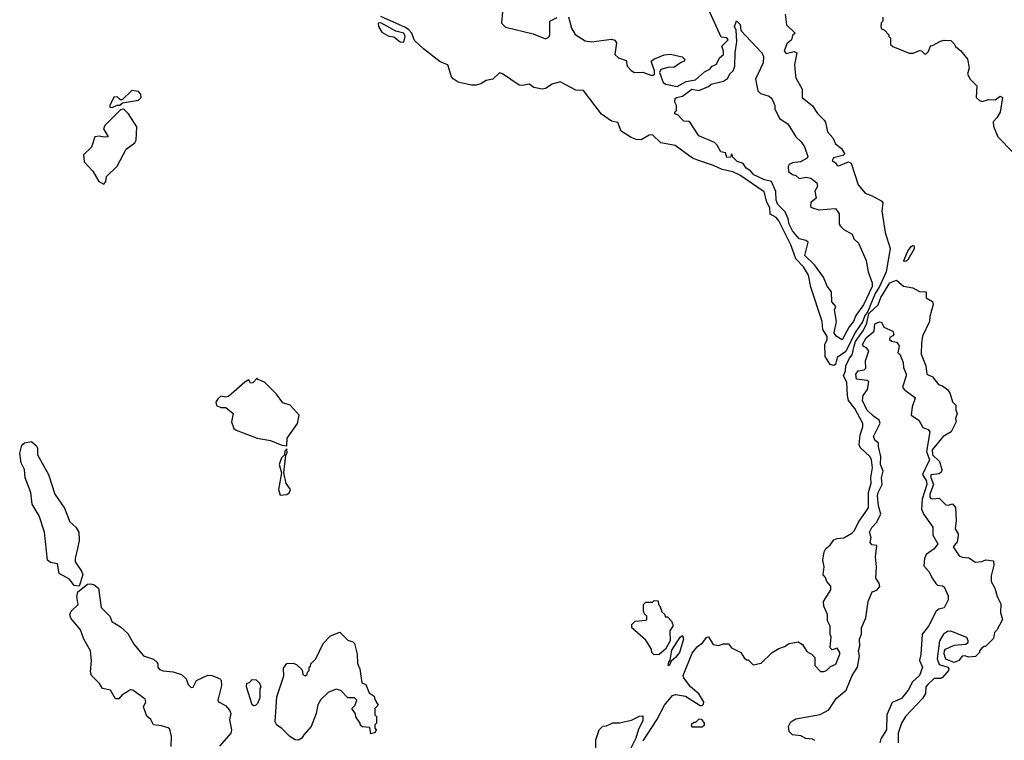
# Model space of a CAD drawing. Extents: x 1861455 to 2058065, y 200073 to 437907.
# Tile 240 of 256: x 1920463 to 1926440, y 309401 to 313776. Entities that reach past the tile are written whole.
import ezdxf

# ---------------------------------------------------------------- set-up
doc = ezdxf.new("R2010")
doc.units = 0

msp = doc.modelspace()

# ---------------------------------------------------------------- linework, layer by layer
at = {"layer": '0CON05XD'}
for points in [[(1925405, 311676.9), (1925383, 311683), (1925352.1, 311732.1), (1925351.3, 311805), (1925364.4, 311835), (1925363.8, 311853.8), (1925338.2, 311895), (1925335.3, 311945), (1925265, 312152.5), (1925251.6, 312225), (1925220.2, 312275), (1925174.7, 312325), (1925145, 312410), (1925071.8, 312555), (1925055, 312574.5), (1925018.5, 312595), (1925016.2, 312635), (1924999, 312669), (1924981.9, 312731.9), (1924835, 312833.1), (1924792.8, 312852.8), (1924727, 312867), (1924675, 312891.8), (1924588.9, 312918.9), (1924546.7, 312935), (1924441.7, 313011.7), (1924355, 313029.2), (1924305, 313078), (1924285, 313075.7), (1924235, 313047.5), (1924205, 313048.9), (1924175, 313060.6), (1924115, 313099.2), (1924095, 313152.9), (1924055, 313160.4), (1923995, 313203.3), (1923885, 313346.2), (1923839.1, 313349.1), (1923745, 313398.6), (1923695, 313385.6), (1923655, 313358.8), (1923635, 313355.4), (1923585, 313365.6), (1923555, 313384.3), (1923515, 313376.2), (1923495, 313378.5), (1923395, 313447.5), (1923376.1, 313453.9), (1923335, 313415.7), (1923295, 313407.1), (1923263, 313387), (1923235, 313379.2), (1923205, 313378), (1923125, 313397.5), (1923095, 313417.5), (1923085, 313430), (1923061.7, 313501.7), (1923015, 313521.2), (1922915, 313599.2), (1922860.7, 313650.7), (1922843.3, 313695), (1922825, 313713.9), (1922805, 313728.1), (1922655, 313795.4)], [(1923394.5, 313824.5), (1923388.4, 313755), (1923411.9, 313731.9), (1923581.1, 313691.1), (1923655, 313661.1), (1923675, 313670), (1923681.4, 313685), (1923682, 313768), (1923725, 313789.2)], [(1923795, 313793.3), (1923813.5, 313725), (1923835, 313685.8), (1923895, 313647.9), (1923935, 313642.2), (1924055, 313657.8), (1924075, 313652), (1924086, 313635), (1924075.9, 313565), (1924097.7, 313545), (1924145, 313529.6), (1924150.8, 313495), (1924175, 313468), (1924195, 313456.6), (1924245, 313457.8), (1924295, 313439.5), (1924310.5, 313439.5), (1924316.2, 313445), (1924316, 313465), (1924296.7, 313525), (1924312.3, 313537.7), (1924375, 313563.3), (1924413.6, 313566.4), (1924485, 313550), (1924500, 313535), (1924497.5, 313525), (1924475, 313513.8), (1924435, 313486.2), (1924405, 313488.9), (1924355.5, 313474.5), (1924346.9, 313455), (1924369.3, 313395), (1924385, 313384), (1924455, 313370.8), (1924509.1, 313400.9), (1924565, 313412), (1924620.7, 313459.3), (1924653.1, 313476.9), (1924665.9, 313494.1), (1924693.5, 313506.5), (1924712.1, 313545), (1924735, 313566), (1924735.8, 313585), (1924726, 313615), (1924763.1, 313655), (1924755.3, 313665.3), (1924720.9, 313670.9), (1924652.9, 313822.9)], [(1925110.3, 313810.3), (1925117.5, 313745), (1925170, 313695), (1925155, 313680), (1925149.2, 313655), (1925120.8, 313629.2), (1925104.7, 313585), (1925115, 313571.5), (1925165, 313583.8), (1925180, 313575), (1925166.7, 313505), (1925170, 313455), (1925175, 313422.5), (1925213.3, 313355), (1925212, 313305), (1925275, 313253.3), (1925305.9, 313205.9), (1925345.7, 313165.7), (1925353.9, 313153.9), (1925366, 313095), (1925398.9, 313058.9), (1925415, 313023.3), (1925451.2, 312995), (1925470, 312965), (1925466.7, 312953.3), (1925403, 312937), (1925395, 312921.2), (1925415, 312908), (1925425, 312891.5), (1925435, 312888.5), (1925495, 312913.8), (1925511.2, 312905), (1925553.8, 312773.8), (1925595, 312722.9), (1925637.9, 312707.9), (1925697.5, 312675), (1925703.3, 312665), (1925695.9, 312615.9), (1925716.9, 312485), (1925746.4, 312386.4), (1925723.8, 312245), (1925683.2, 312156.8), (1925655.5, 312115), (1925609.6, 312000.4), (1925595, 311984), (1925578.8, 311941.2), (1925535, 311876.9), (1925478.7, 311761.3), (1925425, 311725.7), (1925415, 311683.3), (1925405, 311676.9)], [(1925701.7, 313791.7), (1925701.7, 313768.3), (1925693, 313757), (1925690, 313735), (1925695, 313720), (1925710, 313715), (1925740, 313685), (1925740, 313675), (1925750, 313665), (1925750, 313625), (1925763, 313613), (1925863, 313573), (1925887, 313573), (1925925, 313590), (1925937, 313587), (1925955, 313570), (1925965, 313570), (1925978.3, 313581.7), (1925995, 313620), (1926005, 313620), (1926053, 313647), (1926075, 313652.5), (1926115, 313650), (1926135, 313630), (1926143.6, 313613.6), (1926176.4, 313586.4), (1926217, 313537), (1926227.5, 313485), (1926216.7, 313445), (1926233.3, 313415), (1926272.5, 313375), (1926270, 313305), (1926290, 313285), (1926305, 313280), (1926345, 313292.5), (1926385, 313290), (1926415, 313312.5), (1926430, 313305), (1926414.1, 313215.9), (1926395, 313180), (1926373, 313157), (1926375, 313130), (1926400, 313065), (1926490, 312975)], [(1922795, 313639.5), (1922803.1, 313675), (1922794.5, 313695), (1922747, 313707), (1922655, 313757.2), (1922639.4, 313755), (1922640.4, 313735), (1922661.5, 313701.5), (1922705, 313676.9), (1922735, 313672.9), (1922772, 313642), (1922795, 313639.5)], [(1925455, 311833.3), (1925420, 311855), (1925408, 311875), (1925422.1, 311945), (1925408.8, 312015), (1925416.7, 312035), (1925393.2, 312063.2), (1925391.8, 312125), (1925365, 312158.8), (1925343.4, 312213.4), (1925287.2, 312287.2), (1925229.4, 312345), (1925248.8, 312425), (1925235.9, 312435.9), (1925195, 312446.7), (1925155, 312494.2), (1925134.5, 312535), (1925128.3, 312568.3), (1925110.5, 312610.5), (1925064.4, 312655), (1925055, 312680), (1925052.7, 312732.7), (1925027.5, 312795), (1924985, 312804.4), (1924920, 312835), (1924898.9, 312858.9), (1924872.9, 312875), (1924855, 312903.8), (1924817.5, 312915), (1924791.7, 312941.7), (1924788.3, 312958.3), (1924781.7, 312958.3), (1924778.3, 312941.7), (1924755, 312940), (1924748.3, 312968.3), (1924720, 312975), (1924697.5, 313015), (1924681.2, 313031.2), (1924585, 313072), (1924528.3, 313158.3), (1924495, 313160), (1924481.7, 313171.7), (1924458.3, 313198.3), (1924440, 313205), (1924440, 313215), (1924450, 313225), (1924450, 313255), (1924440, 313275), (1924443, 313297), (1924450, 313305), (1924487, 313313), (1924542.5, 313355), (1924585, 313346.2), (1924645, 313370), (1924660, 313385), (1924735, 313402.5), (1924760, 313420), (1924775, 313450), (1924793.6, 313466.4), (1924803.8, 313495), (1924806.2, 313575), (1924816.2, 313645), (1924813, 313713), (1924802.5, 313735), (1924815, 313770), (1924837, 313747), (1924841.7, 313711.7), (1924966.4, 313576.4), (1924977.5, 313555), (1924976.4, 313513.6), (1924930, 313415), (1924943.9, 313343.9), (1924959.3, 313329.3), (1925011.7, 313311.7), (1925028.8, 313298.8), (1925046.7, 313255), (1925047.5, 313235), (1925075, 313177.5), (1925125, 313143.3), (1925175.5, 313065.5), (1925207.5, 313035), (1925226.2, 313005), (1925246.7, 312945), (1925242.5, 312935), (1925203.8, 312913.8), (1925155, 312907.5), (1925135, 312897.5), (1925127.5, 312885), (1925130, 312855), (1925155, 312837.5), (1925175, 312830), (1925195, 312812.5), (1925235, 312820), (1925265, 312813.3), (1925302.5, 312785), (1925307, 312763), (1925290, 312735), (1925297, 312693), (1925265, 312667.5), (1925263.1, 312643.1), (1925275, 312634), (1925315, 312622.5), (1925415, 312630), (1925437, 312597), (1925437.5, 312535), (1925443.3, 312525), (1925465, 312503.3), (1925516.7, 312475), (1925527.5, 312445), (1925555, 312420), (1925601.4, 312315), (1925614.3, 312245), (1925638.8, 312178.8), (1925637, 312157), (1925585, 312045.6), (1925539.5, 311980.5), (1925525, 311944.2), (1925497.6, 311912.4), (1925455, 311833.3)], [(1921025, 313242.5), (1921055, 313257.5), (1921071.7, 313258.3), (1921088.3, 313271.7), (1921185, 313288.8), (1921201.2, 313305), (1921198, 313325), (1921185, 313340), (1921145, 313346.2), (1921085, 313290), (1921075, 313290), (1921055, 313307.5), (1921035, 313306.7), (1921010, 313255), (1921010, 313245), (1921025, 313242.5)], [(1920975, 312777.5), (1920986.2, 312793.8), (1920990, 312825), (1921055, 312887.5), (1921109.5, 312990.5), (1921161.7, 313028.3), (1921170, 313045), (1921173.8, 313125), (1921123.3, 313205), (1921095, 313232.5), (1921075, 313230), (1920980, 313135), (1920973, 313113), (1921000, 313065), (1920977, 313063), (1920945, 313070), (1920920, 313065), (1920898.3, 313001.7), (1920850.8, 312955), (1920855, 312913.8), (1920907.2, 312857.2), (1920944.3, 312794.3), (1920975, 312777.5)], [(1925835, 312308), (1925830, 312315), (1925855, 312372), (1925875, 312398.6), (1925885, 312405.5), (1925892.7, 312402.7), (1925891.9, 312385), (1925855, 312318), (1925845, 312310), (1925835, 312308)], [(1924248.3, 309398.3), (1924330.8, 309525), (1924378, 309615), (1924425, 309673.8), (1924445, 309678.8), (1924505, 309668.8), (1924593, 309613), (1924605, 309612.5), (1924615, 309620), (1924616, 309635), (1924585, 309682.5), (1924535, 309726.7), (1924495, 309780), (1924491.2, 309795), (1924545, 309930.8), (1924575, 309969.2), (1924607.5, 309992.5), (1924635, 310027.5), (1924645, 310030), (1924673, 309983), (1924705, 309977.5), (1924735, 309987.5), (1924765, 309987.5), (1924785, 309962.5), (1924840, 309935), (1924861.7, 309901.7), (1924875, 309890), (1924885, 309890), (1924915, 309860), (1924965, 309870), (1925030, 309935), (1925071.7, 309958.3), (1925105, 309970), (1925135, 309990), (1925189.3, 309999.3), (1925215, 309982.5), (1925240.7, 309940.7), (1925270, 309925), (1925290, 309905), (1925290, 309855), (1925325, 309820), (1925345, 309820), (1925360, 309825), (1925385, 309850), (1925416.4, 309863.6), (1925442.5, 309925), (1925442.5, 309935), (1925425, 309960), (1925395, 309950), (1925383, 309963), (1925388.3, 310028.3), (1925382.5, 310045), (1925382.5, 310095), (1925367, 310127), (1925366.7, 310165), (1925343.6, 310216.4), (1925342.5, 310245), (1925387.5, 310315), (1925387, 310337), (1925362.5, 310365), (1925355, 310390), (1925340, 310405), (1925347.5, 310455), (1925337.5, 310495), (1925347.5, 310545), (1925357.5, 310565), (1925383, 310587), (1925405, 310617.5), (1925425, 310627.5), (1925465, 310630), (1925515, 310658), (1925530.8, 310675), (1925554.6, 310725.4), (1925616.3, 310813.7), (1925616.6, 310905), (1925632.1, 310962.1), (1925629.6, 310995), (1925639.2, 311055), (1925633.8, 311105), (1925625, 311122.2), (1925567.2, 311177.2), (1925558.2, 311195), (1925564.7, 311255), (1925581.8, 311305), (1925580.7, 311325), (1925532.9, 311415), (1925495.2, 311465.2), (1925487.7, 311495), (1925484.1, 311575), (1925464.6, 311615), (1925476.3, 311643.7), (1925478.1, 311675), (1925499.6, 311720.4), (1925517.5, 311742.5), (1925528.6, 311795), (1925537.1, 311822.9), (1925585, 311891.4), (1925605, 311934.3), (1925617.9, 311992.1), (1925675, 312045.8), (1925689.5, 312090.5), (1925745, 312179.1), (1925785, 312194.3), (1925829.1, 312159.1), (1925885, 312148.1), (1925925, 312126.9), (1925966, 312125), (1925965, 312086.7), (1926004.3, 312065), (1926007.7, 312047.7), (1925988.1, 311975), (1925985.8, 311945), (1925944.2, 311855), (1925936.7, 311815), (1925936.2, 311745), (1925962.7, 311675), (1925968.8, 311625), (1926005, 311607.5), (1926041.4, 311561.4), (1926065, 311552.5), (1926098.2, 311528.2), (1926111.8, 311505), (1926125, 311456.7), (1926145.4, 311435.4), (1926145.4, 311405), (1926154.4, 311385), (1926143.6, 311355), (1926146.9, 311335), (1926116.5, 311275), (1926069.2, 311245), (1926001.1, 311165), (1926003.6, 311135), (1926047.1, 311095), (1926060.6, 311045), (1926058.2, 311031.8), (1926045, 311018.9), (1925995, 311014), (1925993.9, 310996.1), (1926011.2, 310955), (1925988.2, 310895), (1925987.7, 310877.7), (1925995, 310868.5), (1926005, 310867.3), (1926045, 310872), (1926085, 310831.8), (1926101.4, 310828.6), (1926125, 310836.7), (1926143.3, 310815), (1926147.5, 310735), (1926141.2, 310685), (1926160, 310655), (1926160, 310645), (1926153.9, 310606.1), (1926130, 310575), (1926165, 310522), (1926185, 310513.8), (1926225, 310510), (1926265, 310482.5), (1926303, 310487), (1926327, 310497), (1926375, 310490), (1926376.7, 310465), (1926360.7, 310399.3), (1926360, 310365), (1926383.3, 310325), (1926396.7, 310275), (1926419.3, 310229.3), (1926417, 310177), (1926430, 310135), (1926395, 310070), (1926380, 310055), (1926375, 310020), (1926325, 309970), (1926315, 309970), (1926301.7, 309958.3), (1926290, 309945), (1926290, 309935), (1926265, 309910), (1926225, 309906.2), (1926200, 309915), (1926185, 309912), (1926164, 309885), (1926136.4, 309873.6), (1926084.5, 309894.5), (1926074.3, 309925.7), (1926076, 309945), (1926083.8, 309955), (1926135, 309978.6), (1926204.3, 309985.7), (1926220, 309995), (1926221.2, 310005), (1926212.5, 310025), (1926115, 310063.8), (1926095, 310062), (1926070.8, 310045), (1926045.8, 310005), (1926032.3, 309895), (1926045, 309862.5), (1926096.7, 309845), (1926103.8, 309835), (1926101.2, 309825), (1926065, 309782), (1926055, 309776.2), (1926015, 309776), (1925975, 309739.2), (1925964.5, 309725), (1925960.8, 309685), (1925944.3, 309655), (1925840, 309545), (1925815.8, 309505), (1925795.9, 309444.1), (1925795.9, 309385.9)], [(1925289.7, 309399.7), (1925275, 309408.8), (1925235, 309412), (1925205, 309427.5), (1925155, 309433.8), (1925133.8, 309455), (1925130, 309485), (1925145, 309512.5), (1925175, 309531.2), (1925322.8, 309557.2), (1925374.6, 309585.4), (1925418.6, 309655), (1925479.4, 309705), (1925517.5, 309795), (1925548.6, 309845), (1925561.5, 309915), (1925555.4, 309945), (1925562.6, 309975), (1925560.5, 310015), (1925572.5, 310045), (1925573.1, 310085), (1925599.5, 310145), (1925613.8, 310245), (1925637.6, 310302.4), (1925666.7, 310313.3), (1925684.1, 310335), (1925680.8, 310355), (1925660.6, 310385), (1925663.8, 310453.8), (1925658.8, 310515), (1925665.3, 310585), (1925635, 310587.9), (1925625, 310602.5), (1925632.3, 310632.3), (1925621.5, 310665), (1925635, 310693.5), (1925665, 310723.8), (1925689.6, 310775), (1925675.8, 310825), (1925670, 310885), (1925674.1, 310905), (1925699.6, 310955), (1925694.7, 310995), (1925704.1, 311035), (1925688.6, 311075), (1925690.4, 311125), (1925676, 311185), (1925676.7, 311205), (1925654.4, 311224.4), (1925645.7, 311245), (1925686.8, 311326.8), (1925680, 311345), (1925645, 311368.8), (1925605, 311408), (1925580, 311465), (1925584, 311495), (1925609.2, 311530.8), (1925616.8, 311576.8), (1925606.8, 311586.8), (1925542.9, 311592.9), (1925539.2, 311625), (1925553.3, 311645), (1925589.3, 311650.7), (1925598.7, 311661.3), (1925596.7, 311705), (1925618.1, 311765), (1925603.8, 311783.8), (1925582.5, 311795), (1925579.4, 311805), (1925600.8, 311845), (1925650.5, 311885), (1925655, 311930), (1925681.7, 311941.7), (1925695, 311940), (1925709.4, 311909.4), (1925763.8, 311885), (1925770, 311865), (1925763.9, 311856.1), (1925745, 311846.2), (1925742.9, 311835), (1925754.5, 311824.5), (1925785, 311819.2), (1925797.3, 311805), (1925800.9, 311795), (1925794.2, 311754.2), (1925805.6, 311745), (1925825.3, 311695), (1925827.3, 311665), (1925843.6, 311625), (1925845, 311613.8), (1925821.8, 311545), (1925831.2, 311531.2), (1925895.4, 311485.4), (1925897.9, 311477.9), (1925879.7, 311425), (1925875.5, 311375), (1925921.9, 311345), (1925945, 311301.4), (1925978.6, 311288.6), (1925987.5, 311275), (1925966.7, 311155), (1925985, 311103.3), (1925942.8, 311015), (1925967.2, 310975), (1925970, 310955), (1925940.6, 310865), (1925938.1, 310805), (1925951.6, 310771.6), (1926005.2, 310695.2), (1926006.7, 310646.7), (1926036.7, 310595), (1926015, 310563.1), (1925965, 310529.2), (1925955.3, 310504.7), (1925951.3, 310461.3), (1925984.3, 310425), (1926002.5, 310385), (1926025, 310353.8), (1926035, 310343.8), (1926065, 310340), (1926075, 310332.5), (1926098.8, 310278.8), (1926099.2, 310255), (1926075, 310206.2), (1926042.4, 310197.6), (1926025.8, 310185), (1925980, 310095), (1925941.5, 310045), (1925933.8, 309925), (1925925.6, 309885), (1925942.5, 309845), (1925926, 309795), (1925883.6, 309756.4), (1925856.7, 309705), (1925815.8, 309654.2), (1925759.6, 309630.4), (1925727, 309555), (1925725.4, 309465.4), (1925690.1, 309409.9), (1925684.8, 309385)], [(1922085, 311190), (1922087.8, 311235), (1922150, 311325), (1922158.9, 311375), (1922105, 311436.7), (1922060.7, 311450.7), (1922023, 311503), (1921950, 311575), (1921911.7, 311591.7), (1921905, 311600), (1921878.3, 311571.7), (1921865, 311570), (1921855, 311590), (1921830, 311575), (1921731.2, 311488.8), (1921715, 311483.8), (1921685, 311490), (1921666, 311475), (1921654.2, 311455), (1921657.5, 311435), (1921685, 311421.2), (1921715, 311422.5), (1921760, 311385), (1921750, 311335), (1921764, 311295), (1921776.7, 311285), (1921905, 311236.2), (1921985, 311222.5), (1922053.6, 311193.6), (1922085, 311190)], [(1920825, 310337.5), (1920795, 310340.6), (1920765, 310378.9), (1920703.5, 310413.5), (1920692, 310472), (1920651.1, 310481.1), (1920633.1, 310495), (1920614.2, 310664.2), (1920581.4, 310765), (1920539.4, 310835), (1920530.8, 310905), (1920497.5, 310995), (1920492, 311045), (1920472, 311085), (1920463.3, 311145), (1920476.4, 311193.6), (1920492.7, 311207.3), (1920535, 311216), (1920565, 311190), (1920570.8, 311175), (1920570.8, 311135), (1920637.8, 311015), (1920675.7, 310895), (1920735, 310810), (1920768.2, 310728.2), (1920805, 310696.2), (1920822, 310665), (1920824, 310615), (1920814.2, 310565), (1920800, 310505), (1920800.8, 310485), (1920839.2, 310429.2), (1920846.9, 310405), (1920825, 310337.5)], [(1922045, 310888.8), (1922085, 310893.1), (1922101.9, 310905), (1922106.7, 310925), (1922081.2, 310961.2), (1922066.7, 311025), (1922078.3, 311131.7), (1922087, 311147), (1922085, 311170), (1922073, 311157), (1922070, 311135), (1922053, 311117), (1922037.5, 311075), (1922053.3, 311025), (1922033.5, 310925), (1922045, 310888.8)], [(1921382.7, 309362.7), (1921384.7, 309425), (1921375, 309469.6), (1921365, 309477.8), (1921325, 309488.8), (1921275, 309494.7), (1921258.5, 309528.5), (1921235, 309548.8), (1921215.6, 309605), (1921228.2, 309635), (1921225, 309651.9), (1921149.2, 309705), (1921135, 309707.8), (1921083.8, 309675), (1921065, 309653.8), (1921045, 309653.8), (1921014, 309705), (1920965, 309715.4), (1920946.8, 309746.8), (1920899.2, 309795), (1920893, 309817), (1920899.4, 309885), (1920893.1, 309945), (1920852.2, 310015), (1920832.4, 310072.4), (1920773.7, 310143.7), (1920766.9, 310165), (1920775.6, 310185), (1920818.6, 310225), (1920810.6, 310275), (1920816.5, 310303.5), (1920875, 310350), (1920895, 310351.9), (1920915, 310345.6), (1920940.8, 310325), (1920956.9, 310206.9), (1921010.8, 310155), (1921022.4, 310122.4), (1921075, 310090), (1921120.3, 310050.3), (1921155.7, 309985), (1921214.3, 309915), (1921275, 309894.4), (1921296.3, 309876.3), (1921302.5, 309865), (1921301.2, 309845), (1921311.7, 309831.7), (1921335, 309823.3), (1921395, 309817.5), (1921445, 309801.2), (1921473.8, 309775), (1921485, 309740), (1921505, 309721.2), (1921515.8, 309724.2), (1921536, 309764), (1921605, 309796.2), (1921630, 309795), (1921676.1, 309776.1), (1921686.1, 309766.1), (1921688.8, 309735), (1921666.2, 309645), (1921670, 309635), (1921712.6, 309612.6), (1921737.1, 309585), (1921744.2, 309565), (1921737.5, 309525), (1921748.1, 309465), (1921745.7, 309445), (1921676.4, 309365)], [(1924315, 309920), (1924300, 309935), (1924297.5, 309955), (1924265, 310010), (1924180, 310085), (1924180, 310105), (1924200, 310125), (1924265, 310130), (1924270, 310135), (1924270, 310155), (1924255, 310170), (1924250, 310185), (1924250, 310225), (1924265, 310240), (1924305, 310240), (1924315, 310250), (1924338.3, 310248.3), (1924340, 310225), (1924348.3, 310218.3), (1924361.7, 310181.7), (1924380, 310165), (1924381.7, 310151.7), (1924395, 310150), (1924420, 310125), (1924427.5, 310105), (1924427.5, 310095), (1924410, 310065), (1924412.5, 310005), (1924382.5, 309955), (1924345, 309922.5), (1924315, 309920)], [(1922155, 309402.5), (1922135, 309403.3), (1922102.5, 309425), (1922052.5, 309475), (1922023.6, 309493.6), (1922013.6, 309513.6), (1922024.2, 309665), (1922066.4, 309793.6), (1922065, 309840), (1922085, 309867.5), (1922125, 309870), (1922145, 309860), (1922178.3, 309828.3), (1922181.7, 309801.7), (1922197, 309793), (1922208.3, 309801.7), (1922210, 309815), (1922220, 309825), (1922220, 309845), (1922228.3, 309851.7), (1922230, 309865), (1922260, 309895), (1922305, 309990), (1922350, 310035), (1922407, 310057), (1922455, 310010), (1922485, 310000), (1922495, 309990), (1922512.5, 309925), (1922513, 309867), (1922527.5, 309835), (1922540, 309750), (1922565, 309740), (1922585, 309690), (1922615, 309670), (1922618.3, 309648.3), (1922640, 309615), (1922620, 309595), (1922620, 309555), (1922630, 309545), (1922630, 309505), (1922620, 309495), (1922620, 309475), (1922627.5, 309465), (1922621.7, 309448.3), (1922595, 309440), (1922588.3, 309478.3), (1922545, 309482.5), (1922531.7, 309491.7), (1922530, 309505), (1922503, 309543), (1922501.7, 309561.7), (1922480, 309595), (1922500, 309615), (1922510, 309645), (1922495, 309660), (1922455, 309660), (1922413, 309703), (1922385, 309712.5), (1922335, 309692.5), (1922291.7, 309648.3), (1922273.6, 309616.4), (1922262.5, 309565), (1922232.5, 309485), (1922187.5, 309435), (1922176.4, 309413.6), (1922155, 309402.5)], [(1924405, 309852.5), (1924400, 309855), (1924403.3, 309875), (1924411.7, 309888.3), (1924422.3, 309947.7), (1924471.7, 310028.3), (1924487.5, 310037.5), (1924493.3, 310015), (1924468.6, 309935), (1924445, 309903.8), (1924417.5, 309882.5), (1924405, 309852.5)], [(1921885, 309610), (1921875, 309617.5), (1921840, 309725), (1921841.7, 309748.3), (1921858.3, 309751.7), (1921875, 309770), (1921898.3, 309768.3), (1921918.3, 309748.3), (1921927.5, 309725), (1921920, 309715), (1921921.7, 309658.3), (1921907.5, 309625), (1921895, 309612.5), (1921885, 309610)], [(1923960, 309345), (1923960, 309405), (1923980, 309465), (1924003, 309487), (1924025, 309490), (1924063, 309507), (1924105, 309507.5), (1924176.4, 309523.6), (1924225, 309547.5), (1924245, 309550), (1924245, 309520), (1924220.5, 309469.5), (1924203.3, 309415), (1924158, 309325)], [(1924605, 309482.5), (1924620, 309495), (1924620, 309505), (1924606.4, 309526.4), (1924595, 309530), (1924583, 309527), (1924565, 309510), (1924555, 309510), (1924540, 309495), (1924542.5, 309482.5), (1924605, 309482.5)]]:
    msp.add_lwpolyline(points, dxfattribs=at)

doc.saveas('drawing.dxf')
